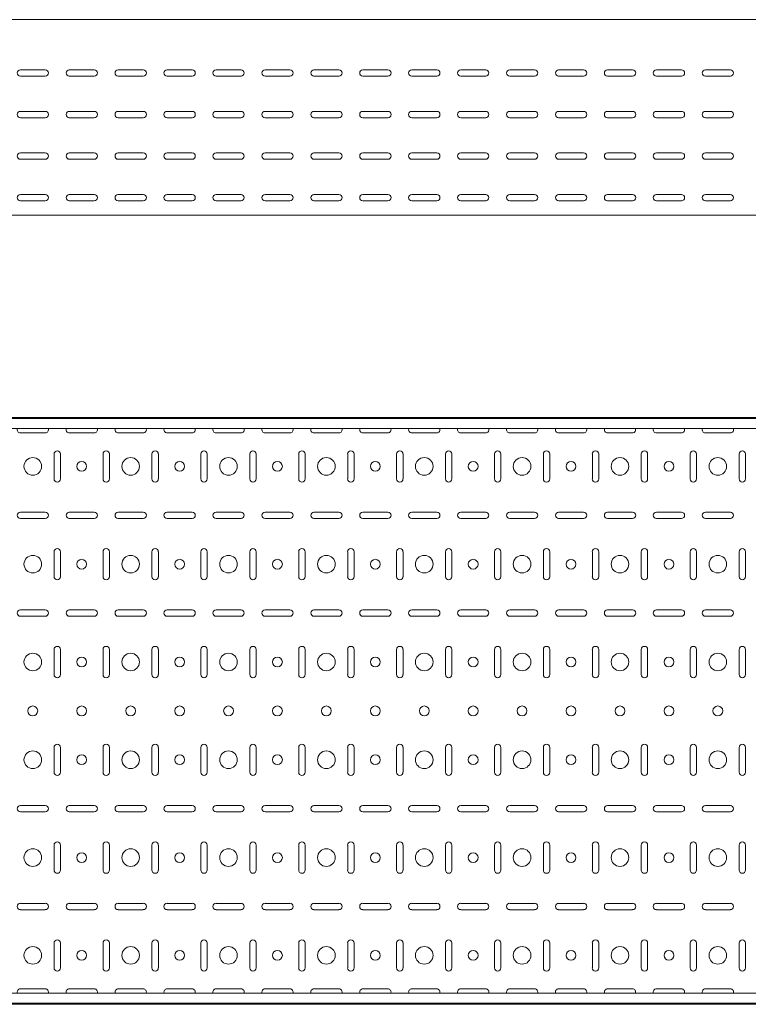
# Model space of a CAD drawing. Header units: millimetres. Extents: x -794 to 3872, y -6969 to -1561.
# Tile 7 of 19: x 2384 to 3128, y -6969 to -5962. Entities that reach past the tile are written whole.
import ezdxf

# ---------------------------------------------------------------- set-up
doc = ezdxf.new("R2010")
doc.units = ezdxf.units.MM

msp = doc.modelspace()

# ---------------------------------------------------------------- linework, layer by layer
at = {"color": 7, "linetype": 'Continuous', "lineweight": 15}
for p, q in [((3872.2, -5961.7), (872.2, -5961.7)), ((2384.5, -6013), (2410, -6013)), ((2410, -6019.5), (2384.5, -6019.5)), ((2434.5, -6013), (2460, -6013)), ((2460, -6019.5), (2434.5, -6019.5)), ((2484.5, -6013), (2510, -6013)), ((2510, -6019.5), (2484.5, -6019.5)), ((2534.5, -6013), (2560, -6013)), ((2560, -6019.5), (2534.5, -6019.5)), ((2584.5, -6013), (2610, -6013)), ((2610, -6019.5), (2584.5, -6019.5)), ((2634.5, -6013), (2660, -6013)), ((2660, -6019.5), (2634.5, -6019.5)), ((2684.5, -6013), (2710, -6013)), ((2710, -6019.5), (2684.5, -6019.5)), ((2734.5, -6013), (2760, -6013)), ((2760, -6019.5), (2734.5, -6019.5)), ((2784.5, -6013), (2810, -6013)), ((2810, -6019.5), (2784.5, -6019.5)), ((2834.5, -6013), (2860, -6013)), ((2860, -6019.5), (2834.5, -6019.5)), ((2884.5, -6013), (2910, -6013)), ((2910, -6019.5), (2884.5, -6019.5)), ((2934.5, -6013), (2960, -6013)), ((2960, -6019.5), (2934.5, -6019.5)), ((2984.5, -6013), (3010, -6013)), ((3010, -6019.5), (2984.5, -6019.5)), ((3034.5, -6013), (3060, -6013)), ((3060, -6019.5), (3034.5, -6019.5)), ((3084.5, -6013), (3110, -6013)), ((3110, -6019.5), (3084.5, -6019.5)), ((2384.5, -6055.5), (2410, -6055.5)), ((2434.5, -6055.5), (2460, -6055.5)), ((2484.5, -6055.5), (2510, -6055.5)), ((2534.5, -6055.5), (2560, -6055.5)), ((2584.5, -6055.5), (2610, -6055.5)), ((2634.5, -6055.5), (2660, -6055.5)), ((2684.5, -6055.5), (2710, -6055.5)), ((2734.5, -6055.5), (2760, -6055.5)), ((2784.5, -6055.5), (2810, -6055.5)), ((2834.5, -6055.5), (2860, -6055.5)), ((2884.5, -6055.5), (2910, -6055.5)), ((2934.5, -6055.5), (2960, -6055.5)), ((2984.5, -6055.5), (3010, -6055.5)), ((3034.5, -6055.5), (3060, -6055.5)), ((3084.5, -6055.5), (3110, -6055.5)), ((2410, -6062), (2384.5, -6062)), ((2460, -6062), (2434.5, -6062)), ((2510, -6062), (2484.5, -6062)), ((2560, -6062), (2534.5, -6062)), ((2610, -6062), (2584.5, -6062)), ((2660, -6062), (2634.5, -6062)), ((2710, -6062), (2684.5, -6062)), ((2760, -6062), (2734.5, -6062)), ((2810, -6062), (2784.5, -6062)), ((2860, -6062), (2834.5, -6062)), ((2910, -6062), (2884.5, -6062)), ((2960, -6062), (2934.5, -6062)), ((3010, -6062), (2984.5, -6062)), ((3060, -6062), (3034.5, -6062)), ((3110, -6062), (3084.5, -6062)), ((2384.5, -6098), (2410, -6098)), ((2434.5, -6098), (2460, -6098)), ((2484.5, -6098), (2510, -6098)), ((2534.5, -6098), (2560, -6098)), ((2584.5, -6098), (2610, -6098)), ((2634.5, -6098), (2660, -6098)), ((2684.5, -6098), (2710, -6098)), ((2734.5, -6098), (2760, -6098)), ((2784.5, -6098), (2810, -6098)), ((2834.5, -6098), (2860, -6098)), ((2884.5, -6098), (2910, -6098)), ((2934.5, -6098), (2960, -6098)), ((2984.5, -6098), (3010, -6098)), ((3034.5, -6098), (3060, -6098)), ((3084.5, -6098), (3110, -6098)), ((2410, -6104.5), (2384.5, -6104.5)), ((2460, -6104.5), (2434.5, -6104.5)), ((2510, -6104.5), (2484.5, -6104.5)), ((2560, -6104.5), (2534.5, -6104.5)), ((2610, -6104.5), (2584.5, -6104.5)), ((2660, -6104.5), (2634.5, -6104.5)), ((2710, -6104.5), (2684.5, -6104.5)), ((2760, -6104.5), (2734.5, -6104.5)), ((2810, -6104.5), (2784.5, -6104.5)), ((2860, -6104.5), (2834.5, -6104.5)), ((2910, -6104.5), (2884.5, -6104.5)), ((2960, -6104.5), (2934.5, -6104.5)), ((3010, -6104.5), (2984.5, -6104.5)), ((3060, -6104.5), (3034.5, -6104.5)), ((3110, -6104.5), (3084.5, -6104.5)), ((2384.5, -6140.5), (2410, -6140.5)), ((2434.5, -6140.5), (2460, -6140.5)), ((2484.5, -6140.5), (2510, -6140.5)), ((2534.5, -6140.5), (2560, -6140.5)), ((2584.5, -6140.5), (2610, -6140.5)), ((2634.5, -6140.5), (2660, -6140.5)), ((2684.5, -6140.5), (2710, -6140.5)), ((2734.5, -6140.5), (2760, -6140.5)), ((2784.5, -6140.5), (2810, -6140.5)), ((2834.5, -6140.5), (2860, -6140.5)), ((2884.5, -6140.5), (2910, -6140.5)), ((2934.5, -6140.5), (2960, -6140.5)), ((2984.5, -6140.5), (3010, -6140.5)), ((3034.5, -6140.5), (3060, -6140.5)), ((3084.5, -6140.5), (3110, -6140.5)), ((2410, -6147), (2384.5, -6147)), ((2460, -6147), (2434.5, -6147)), ((2510, -6147), (2484.5, -6147)), ((2560, -6147), (2534.5, -6147)), ((2610, -6147), (2584.5, -6147)), ((2660, -6147), (2634.5, -6147)), ((2710, -6147), (2684.5, -6147)), ((2760, -6147), (2734.5, -6147)), ((2810, -6147), (2784.5, -6147)), ((2860, -6147), (2834.5, -6147)), ((2910, -6147), (2884.5, -6147)), ((2960, -6147), (2934.5, -6147)), ((3010, -6147), (2984.5, -6147)), ((3060, -6147), (3034.5, -6147)), ((3110, -6147), (3084.5, -6147)), ((3872.2, -6161.7), (872.2, -6161.7)), ((3872.2, -6368.5), (872.2, -6368.5)), ((3872.2, -6369.5), (872.2, -6369.5)), ((3872.2, -6379.8), (872.2, -6379.8)), ((2384.5, -6384.3), (2410, -6384.3)), ((2434.5, -6384.3), (2460, -6384.3)), ((2484.5, -6384.3), (2510, -6384.3)), ((2534.5, -6384.3), (2560, -6384.3)), ((2584.5, -6384.3), (2610, -6384.3)), ((2634.5, -6384.3), (2660, -6384.3)), ((2684.5, -6384.3), (2710, -6384.3)), ((2734.5, -6384.3), (2760, -6384.3)), ((2784.5, -6384.3), (2810, -6384.3)), ((2834.5, -6384.3), (2860, -6384.3)), ((2884.5, -6384.3), (2910, -6384.3)), ((2934.5, -6384.3), (2960, -6384.3)), ((2984.5, -6384.3), (3010, -6384.3)), ((3034.5, -6384.3), (3060, -6384.3)), ((3084.5, -6384.3), (3110, -6384.3)), ((2419, -6405.8), (2419, -6431.3)), ((2425.5, -6431.3), (2425.5, -6405.8)), ((2469, -6405.8), (2469, -6431.3)), ((2475.5, -6431.3), (2475.5, -6405.8)), ((2519, -6405.8), (2519, -6431.3)), ((2525.5, -6431.3), (2525.5, -6405.8)), ((2569, -6405.8), (2569, -6431.3)), ((2575.5, -6431.3), (2575.5, -6405.8)), ((2619, -6405.8), (2619, -6431.3)), ((2625.5, -6431.3), (2625.5, -6405.8)), ((2669, -6405.8), (2669, -6431.3)), ((2675.5, -6431.3), (2675.5, -6405.8)), ((2719, -6405.8), (2719, -6431.3)), ((2725.5, -6431.3), (2725.5, -6405.8)), ((2769, -6405.8), (2769, -6431.3)), ((2775.5, -6431.3), (2775.5, -6405.8)), ((2819, -6405.8), (2819, -6431.3)), ((2825.5, -6431.3), (2825.5, -6405.8)), ((2869, -6405.8), (2869, -6431.3)), ((2875.5, -6431.3), (2875.5, -6405.8)), ((2919, -6405.8), (2919, -6431.3)), ((2925.5, -6431.3), (2925.5, -6405.8)), ((2969, -6405.8), (2969, -6431.3)), ((2975.5, -6431.3), (2975.5, -6405.8)), ((3019, -6405.8), (3019, -6431.3)), ((3025.5, -6431.3), (3025.5, -6405.8)), ((3069, -6405.8), (3069, -6431.3)), ((3075.5, -6431.3), (3075.5, -6405.8)), ((3119, -6405.8), (3119, -6431.3)), ((3125.5, -6431.3), (3125.5, -6405.8)), ((2410, -6465.3), (2384.5, -6465.3)), ((2384.5, -6471.8), (2410, -6471.8)), ((2460, -6465.3), (2434.5, -6465.3)), ((2434.5, -6471.8), (2460, -6471.8)), ((2510, -6465.3), (2484.5, -6465.3)), ((2484.5, -6471.8), (2510, -6471.8)), ((2560, -6465.3), (2534.5, -6465.3)), ((2534.5, -6471.8), (2560, -6471.8)), ((2610, -6465.3), (2584.5, -6465.3)), ((2584.5, -6471.8), (2610, -6471.8)), ((2660, -6465.3), (2634.5, -6465.3)), ((2634.5, -6471.8), (2660, -6471.8)), ((2710, -6465.3), (2684.5, -6465.3)), ((2684.5, -6471.8), (2710, -6471.8)), ((2760, -6465.3), (2734.5, -6465.3)), ((2734.5, -6471.8), (2760, -6471.8)), ((2810, -6465.3), (2784.5, -6465.3)), ((2784.5, -6471.8), (2810, -6471.8)), ((2860, -6465.3), (2834.5, -6465.3)), ((2834.5, -6471.8), (2860, -6471.8)), ((2910, -6465.3), (2884.5, -6465.3)), ((2884.5, -6471.8), (2910, -6471.8)), ((2960, -6465.3), (2934.5, -6465.3)), ((2934.5, -6471.8), (2960, -6471.8)), ((3010, -6465.3), (2984.5, -6465.3)), ((2984.5, -6471.8), (3010, -6471.8)), ((3060, -6465.3), (3034.5, -6465.3)), ((3034.5, -6471.8), (3060, -6471.8)), ((3110, -6465.3), (3084.5, -6465.3)), ((3084.5, -6471.8), (3110, -6471.8)), ((2419, -6505.8), (2419, -6531.3)), ((2425.5, -6531.3), (2425.5, -6505.8)), ((2469, -6505.8), (2469, -6531.3)), ((2475.5, -6531.3), (2475.5, -6505.8)), ((2519, -6505.8), (2519, -6531.3)), ((2525.5, -6531.3), (2525.5, -6505.8)), ((2569, -6505.8), (2569, -6531.3)), ((2575.5, -6531.3), (2575.5, -6505.8)), ((2619, -6505.8), (2619, -6531.3)), ((2625.5, -6531.3), (2625.5, -6505.8)), ((2669, -6505.8), (2669, -6531.3)), ((2675.5, -6531.3), (2675.5, -6505.8)), ((2719, -6505.8), (2719, -6531.3)), ((2725.5, -6531.3), (2725.5, -6505.8)), ((2769, -6505.8), (2769, -6531.3)), ((2775.5, -6531.3), (2775.5, -6505.8)), ((2819, -6505.8), (2819, -6531.3)), ((2825.5, -6531.3), (2825.5, -6505.8)), ((2869, -6505.8), (2869, -6531.3)), ((2875.5, -6531.3), (2875.5, -6505.8)), ((2919, -6505.8), (2919, -6531.3)), ((2925.5, -6531.3), (2925.5, -6505.8)), ((2969, -6505.8), (2969, -6531.3)), ((2975.5, -6531.3), (2975.5, -6505.8)), ((3019, -6505.8), (3019, -6531.3)), ((3025.5, -6531.3), (3025.5, -6505.8)), ((3069, -6505.8), (3069, -6531.3)), ((3075.5, -6531.3), (3075.5, -6505.8)), ((3119, -6505.8), (3119, -6531.3)), ((3125.5, -6531.3), (3125.5, -6505.8)), ((2410, -6565.3), (2384.5, -6565.3)), ((2384.5, -6571.8), (2410, -6571.8)), ((2460, -6565.3), (2434.5, -6565.3)), ((2434.5, -6571.8), (2460, -6571.8)), ((2510, -6565.3), (2484.5, -6565.3)), ((2484.5, -6571.8), (2510, -6571.8)), ((2560, -6565.3), (2534.5, -6565.3)), ((2534.5, -6571.8), (2560, -6571.8)), ((2610, -6565.3), (2584.5, -6565.3)), ((2584.5, -6571.8), (2610, -6571.8)), ((2660, -6565.3), (2634.5, -6565.3)), ((2634.5, -6571.8), (2660, -6571.8)), ((2710, -6565.3), (2684.5, -6565.3)), ((2684.5, -6571.8), (2710, -6571.8)), ((2760, -6565.3), (2734.5, -6565.3)), ((2734.5, -6571.8), (2760, -6571.8)), ((2810, -6565.3), (2784.5, -6565.3)), ((2784.5, -6571.8), (2810, -6571.8)), ((2860, -6565.3), (2834.5, -6565.3)), ((2834.5, -6571.8), (2860, -6571.8)), ((2910, -6565.3), (2884.5, -6565.3)), ((2884.5, -6571.8), (2910, -6571.8)), ((2960, -6565.3), (2934.5, -6565.3)), ((2934.5, -6571.8), (2960, -6571.8)), ((3010, -6565.3), (2984.5, -6565.3)), ((2984.5, -6571.8), (3010, -6571.8)), ((3060, -6565.3), (3034.5, -6565.3)), ((3034.5, -6571.8), (3060, -6571.8)), ((3110, -6565.3), (3084.5, -6565.3)), ((3084.5, -6571.8), (3110, -6571.8)), ((2419, -6605.8), (2419, -6631.3)), ((2425.5, -6631.3), (2425.5, -6605.8)), ((2469, -6605.8), (2469, -6631.3)), ((2475.5, -6631.3), (2475.5, -6605.8)), ((2519, -6605.8), (2519, -6631.3)), ((2525.5, -6631.3), (2525.5, -6605.8)), ((2569, -6605.8), (2569, -6631.3)), ((2575.5, -6631.3), (2575.5, -6605.8)), ((2619, -6605.8), (2619, -6631.3)), ((2625.5, -6631.3), (2625.5, -6605.8)), ((2669, -6605.8), (2669, -6631.3)), ((2675.5, -6631.3), (2675.5, -6605.8)), ((2719, -6605.8), (2719, -6631.3)), ((2725.5, -6631.3), (2725.5, -6605.8)), ((2769, -6605.8), (2769, -6631.3)), ((2775.5, -6631.3), (2775.5, -6605.8)), ((2819, -6605.8), (2819, -6631.3)), ((2825.5, -6631.3), (2825.5, -6605.8)), ((2869, -6605.8), (2869, -6631.3)), ((2875.5, -6631.3), (2875.5, -6605.8)), ((2919, -6605.8), (2919, -6631.3)), ((2925.5, -6631.3), (2925.5, -6605.8)), ((2969, -6605.8), (2969, -6631.3)), ((2975.5, -6631.3), (2975.5, -6605.8)), ((3019, -6605.8), (3019, -6631.3)), ((3025.5, -6631.3), (3025.5, -6605.8)), ((3069, -6605.8), (3069, -6631.3)), ((3075.5, -6631.3), (3075.5, -6605.8)), ((3119, -6605.8), (3119, -6631.3)), ((3125.5, -6631.3), (3125.5, -6605.8)), ((2419, -6705.8), (2419, -6731.3)), ((2425.5, -6731.3), (2425.5, -6705.8)), ((2469, -6705.8), (2469, -6731.3)), ((2475.5, -6731.3), (2475.5, -6705.8)), ((2519, -6705.8), (2519, -6731.3)), ((2525.5, -6731.3), (2525.5, -6705.8)), ((2569, -6705.8), (2569, -6731.3)), ((2575.5, -6731.3), (2575.5, -6705.8)), ((2619, -6705.8), (2619, -6731.3)), ((2625.5, -6731.3), (2625.5, -6705.8)), ((2669, -6705.8), (2669, -6731.3)), ((2675.5, -6731.3), (2675.5, -6705.8)), ((2719, -6705.8), (2719, -6731.3)), ((2725.5, -6731.3), (2725.5, -6705.8)), ((2769, -6705.8), (2769, -6731.3)), ((2775.5, -6731.3), (2775.5, -6705.8)), ((2819, -6705.8), (2819, -6731.3)), ((2825.5, -6731.3), (2825.5, -6705.8)), ((2869, -6705.8), (2869, -6731.3)), ((2875.5, -6731.3), (2875.5, -6705.8)), ((2919, -6705.8), (2919, -6731.3)), ((2925.5, -6731.3), (2925.5, -6705.8)), ((2969, -6705.8), (2969, -6731.3)), ((2975.5, -6731.3), (2975.5, -6705.8)), ((3019, -6705.8), (3019, -6731.3)), ((3025.5, -6731.3), (3025.5, -6705.8)), ((3069, -6705.8), (3069, -6731.3)), ((3075.5, -6731.3), (3075.5, -6705.8)), ((3119, -6705.8), (3119, -6731.3)), ((3125.5, -6731.3), (3125.5, -6705.8)), ((2410, -6765.3), (2384.5, -6765.3)), ((2460, -6765.3), (2434.5, -6765.3)), ((2510, -6765.3), (2484.5, -6765.3)), ((2560, -6765.3), (2534.5, -6765.3)), ((2610, -6765.3), (2584.5, -6765.3)), ((2660, -6765.3), (2634.5, -6765.3)), ((2710, -6765.3), (2684.5, -6765.3)), ((2760, -6765.3), (2734.5, -6765.3)), ((2810, -6765.3), (2784.5, -6765.3)), ((2860, -6765.3), (2834.5, -6765.3)), ((2910, -6765.3), (2884.5, -6765.3)), ((2960, -6765.3), (2934.5, -6765.3)), ((3010, -6765.3), (2984.5, -6765.3)), ((3060, -6765.3), (3034.5, -6765.3)), ((3110, -6765.3), (3084.5, -6765.3)), ((2384.5, -6771.8), (2410, -6771.8)), ((2434.5, -6771.8), (2460, -6771.8)), ((2484.5, -6771.8), (2510, -6771.8)), ((2534.5, -6771.8), (2560, -6771.8)), ((2584.5, -6771.8), (2610, -6771.8)), ((2634.5, -6771.8), (2660, -6771.8)), ((2684.5, -6771.8), (2710, -6771.8)), ((2734.5, -6771.8), (2760, -6771.8)), ((2784.5, -6771.8), (2810, -6771.8)), ((2834.5, -6771.8), (2860, -6771.8)), ((2884.5, -6771.8), (2910, -6771.8)), ((2934.5, -6771.8), (2960, -6771.8)), ((2984.5, -6771.8), (3010, -6771.8)), ((3034.5, -6771.8), (3060, -6771.8)), ((3084.5, -6771.8), (3110, -6771.8)), ((2419, -6805.8), (2419, -6831.3)), ((2425.5, -6831.3), (2425.5, -6805.8)), ((2469, -6805.8), (2469, -6831.3)), ((2475.5, -6831.3), (2475.5, -6805.8)), ((2519, -6805.8), (2519, -6831.3)), ((2525.5, -6831.3), (2525.5, -6805.8)), ((2569, -6805.8), (2569, -6831.3)), ((2575.5, -6831.3), (2575.5, -6805.8)), ((2619, -6805.8), (2619, -6831.3)), ((2625.5, -6831.3), (2625.5, -6805.8)), ((2669, -6805.8), (2669, -6831.3)), ((2675.5, -6831.3), (2675.5, -6805.8)), ((2719, -6805.8), (2719, -6831.3)), ((2725.5, -6831.3), (2725.5, -6805.8)), ((2769, -6805.8), (2769, -6831.3)), ((2775.5, -6831.3), (2775.5, -6805.8)), ((2819, -6805.8), (2819, -6831.3)), ((2825.5, -6831.3), (2825.5, -6805.8)), ((2869, -6805.8), (2869, -6831.3)), ((2875.5, -6831.3), (2875.5, -6805.8)), ((2919, -6805.8), (2919, -6831.3)), ((2925.5, -6831.3), (2925.5, -6805.8)), ((2969, -6805.8), (2969, -6831.3)), ((2975.5, -6831.3), (2975.5, -6805.8)), ((3019, -6805.8), (3019, -6831.3)), ((3025.5, -6831.3), (3025.5, -6805.8)), ((3069, -6805.8), (3069, -6831.3)), ((3075.5, -6831.3), (3075.5, -6805.8)), ((3119, -6805.8), (3119, -6831.3)), ((3125.5, -6831.3), (3125.5, -6805.8)), ((2410, -6865.3), (2384.5, -6865.3)), ((2460, -6865.3), (2434.5, -6865.3)), ((2510, -6865.3), (2484.5, -6865.3)), ((2560, -6865.3), (2534.5, -6865.3)), ((2610, -6865.3), (2584.5, -6865.3)), ((2660, -6865.3), (2634.5, -6865.3)), ((2710, -6865.3), (2684.5, -6865.3)), ((2760, -6865.3), (2734.5, -6865.3)), ((2810, -6865.3), (2784.5, -6865.3)), ((2860, -6865.3), (2834.5, -6865.3)), ((2910, -6865.3), (2884.5, -6865.3)), ((2960, -6865.3), (2934.5, -6865.3)), ((3010, -6865.3), (2984.5, -6865.3)), ((3060, -6865.3), (3034.5, -6865.3)), ((3110, -6865.3), (3084.5, -6865.3)), ((2384.5, -6871.8), (2410, -6871.8)), ((2434.5, -6871.8), (2460, -6871.8)), ((2484.5, -6871.8), (2510, -6871.8)), ((2534.5, -6871.8), (2560, -6871.8)), ((2584.5, -6871.8), (2610, -6871.8)), ((2634.5, -6871.8), (2660, -6871.8)), ((2684.5, -6871.8), (2710, -6871.8)), ((2734.5, -6871.8), (2760, -6871.8)), ((2784.5, -6871.8), (2810, -6871.8)), ((2834.5, -6871.8), (2860, -6871.8)), ((2884.5, -6871.8), (2910, -6871.8)), ((2934.5, -6871.8), (2960, -6871.8)), ((2984.5, -6871.8), (3010, -6871.8)), ((3034.5, -6871.8), (3060, -6871.8)), ((3084.5, -6871.8), (3110, -6871.8)), ((2419, -6905.8), (2419, -6931.3)), ((2425.5, -6931.3), (2425.5, -6905.8)), ((2469, -6905.8), (2469, -6931.3)), ((2475.5, -6931.3), (2475.5, -6905.8)), ((2519, -6905.8), (2519, -6931.3)), ((2525.5, -6931.3), (2525.5, -6905.8)), ((2569, -6905.8), (2569, -6931.3)), ((2575.5, -6931.3), (2575.5, -6905.8)), ((2619, -6905.8), (2619, -6931.3)), ((2625.5, -6931.3), (2625.5, -6905.8)), ((2669, -6905.8), (2669, -6931.3)), ((2675.5, -6931.3), (2675.5, -6905.8)), ((2719, -6905.8), (2719, -6931.3)), ((2725.5, -6931.3), (2725.5, -6905.8)), ((2769, -6905.8), (2769, -6931.3)), ((2775.5, -6931.3), (2775.5, -6905.8)), ((2819, -6905.8), (2819, -6931.3)), ((2825.5, -6931.3), (2825.5, -6905.8)), ((2869, -6905.8), (2869, -6931.3)), ((2875.5, -6931.3), (2875.5, -6905.8)), ((2919, -6905.8), (2919, -6931.3)), ((2925.5, -6931.3), (2925.5, -6905.8)), ((2969, -6905.8), (2969, -6931.3)), ((2975.5, -6931.3), (2975.5, -6905.8)), ((3019, -6905.8), (3019, -6931.3)), ((3025.5, -6931.3), (3025.5, -6905.8)), ((3069, -6905.8), (3069, -6931.3)), ((3075.5, -6931.3), (3075.5, -6905.8)), ((3119, -6905.8), (3119, -6931.3)), ((3125.5, -6931.3), (3125.5, -6905.8)), ((2410, -6952.8), (2384.5, -6952.8)), ((2460, -6952.8), (2434.5, -6952.8)), ((2510, -6952.8), (2484.5, -6952.8)), ((2560, -6952.8), (2534.5, -6952.8)), ((2610, -6952.8), (2584.5, -6952.8)), ((2660, -6952.8), (2634.5, -6952.8)), ((2710, -6952.8), (2684.5, -6952.8)), ((2760, -6952.8), (2734.5, -6952.8)), ((2810, -6952.8), (2784.5, -6952.8)), ((2860, -6952.8), (2834.5, -6952.8)), ((2910, -6952.8), (2884.5, -6952.8)), ((2960, -6952.8), (2934.5, -6952.8)), ((3010, -6952.8), (2984.5, -6952.8)), ((3060, -6952.8), (3034.5, -6952.8)), ((3110, -6952.8), (3084.5, -6952.8)), ((3872.2, -6957.3), (872.2, -6957.3)), ((872.2, -6967.5), (3872.2, -6967.5)), ((3872.2, -6968.5), (872.2, -6968.5))]:
    msp.add_line(p, q, dxfattribs=at)
for centre, radius in [((2397.2, -6418.5), 9), ((2497.2, -6418.5), 9), ((2597.2, -6418.5), 9), ((2697.2, -6418.5), 9), ((2797.2, -6418.5), 9), ((2897.2, -6418.5), 9), ((2997.2, -6418.5), 9), ((3097.2, -6418.5), 9), ((2447.2, -6418.5), 5), ((2547.2, -6418.5), 5), ((2647.2, -6418.5), 5), ((2747.2, -6418.5), 5), ((2847.2, -6418.5), 5), ((2947.2, -6418.5), 5), ((3047.2, -6418.5), 5), ((2397.2, -6518.5), 9), ((2447.2, -6518.5), 5), ((2497.2, -6518.5), 9), ((2547.2, -6518.5), 5), ((2597.2, -6518.5), 9), ((2647.2, -6518.5), 5), ((2697.2, -6518.5), 9), ((2747.2, -6518.5), 5), ((2797.2, -6518.5), 9), ((2847.2, -6518.5), 5), ((2897.2, -6518.5), 9), ((2947.2, -6518.5), 5), ((2997.2, -6518.5), 9), ((3047.2, -6518.5), 5), ((3097.2, -6518.5), 9), ((2397.2, -6618.5), 9), ((2447.2, -6618.5), 5), ((2497.2, -6618.5), 9), ((2547.2, -6618.5), 5), ((2597.2, -6618.5), 9), ((2647.2, -6618.5), 5), ((2697.2, -6618.5), 9), ((2747.2, -6618.5), 5), ((2797.2, -6618.5), 9), ((2847.2, -6618.5), 5), ((2897.2, -6618.5), 9), ((2947.2, -6618.5), 5), ((2997.2, -6618.5), 9), ((3047.2, -6618.5), 5), ((3097.2, -6618.5), 9), ((2397.2, -6668.5), 5), ((2447.2, -6668.5), 5), ((2497.2, -6668.5), 5), ((2547.2, -6668.5), 5), ((2597.2, -6668.5), 5), ((2647.2, -6668.5), 5), ((2697.2, -6668.5), 5), ((2747.2, -6668.5), 5), ((2797.2, -6668.5), 5), ((2847.2, -6668.5), 5), ((2897.2, -6668.5), 5), ((2947.2, -6668.5), 5), ((2997.2, -6668.5), 5), ((3047.2, -6668.5), 5), ((3097.2, -6668.5), 5), ((2397.2, -6718.5), 9), ((2447.2, -6718.5), 5), ((2497.2, -6718.5), 9), ((2547.2, -6718.5), 5), ((2597.2, -6718.5), 9), ((2647.2, -6718.5), 5), ((2697.2, -6718.5), 9), ((2747.2, -6718.5), 5), ((2797.2, -6718.5), 9), ((2847.2, -6718.5), 5), ((2897.2, -6718.5), 9), ((2947.2, -6718.5), 5), ((2997.2, -6718.5), 9), ((3047.2, -6718.5), 5), ((3097.2, -6718.5), 9), ((2397.2, -6818.5), 9), ((2447.2, -6818.5), 5), ((2497.2, -6818.5), 9), ((2547.2, -6818.5), 5), ((2597.2, -6818.5), 9), ((2647.2, -6818.5), 5), ((2697.2, -6818.5), 9), ((2747.2, -6818.5), 5), ((2797.2, -6818.5), 9), ((2847.2, -6818.5), 5), ((2897.2, -6818.5), 9), ((2947.2, -6818.5), 5), ((2997.2, -6818.5), 9), ((3047.2, -6818.5), 5), ((3097.2, -6818.5), 9), ((2397.2, -6918.5), 9), ((2447.2, -6918.5), 5), ((2497.2, -6918.5), 9), ((2547.2, -6918.5), 5), ((2597.2, -6918.5), 9), ((2647.2, -6918.5), 5), ((2697.2, -6918.5), 9), ((2747.2, -6918.5), 5), ((2797.2, -6918.5), 9), ((2847.2, -6918.5), 5), ((2897.2, -6918.5), 9), ((2947.2, -6918.5), 5), ((2997.2, -6918.5), 9), ((3047.2, -6918.5), 5), ((3097.2, -6918.5), 9)]:
    msp.add_circle(centre, radius, dxfattribs=at)
for centre, start, end in [((2384.5, -6016.2), 90, 270), ((2410, -6016.2), 270, 90), ((2434.5, -6016.2), 90, 270), ((2460, -6016.2), 270, 90), ((2484.5, -6016.2), 90, 270), ((2510, -6016.2), 270, 90), ((2534.5, -6016.2), 90, 270), ((2560, -6016.2), 270, 90), ((2584.5, -6016.2), 90, 270), ((2610, -6016.2), 270, 90), ((2634.5, -6016.2), 90, 270), ((2660, -6016.2), 270, 90), ((2684.5, -6016.2), 90, 270), ((2710, -6016.2), 270, 90), ((2734.5, -6016.2), 90, 270), ((2760, -6016.2), 270, 90), ((2784.5, -6016.2), 90, 270), ((2810, -6016.2), 270, 90), ((2834.5, -6016.2), 90, 270), ((2860, -6016.2), 270, 90), ((2884.5, -6016.2), 90, 270), ((2910, -6016.2), 270, 90), ((2934.5, -6016.2), 90, 270), ((2960, -6016.2), 270, 90), ((2984.5, -6016.2), 90, 270), ((3010, -6016.2), 270, 90), ((3034.5, -6016.2), 90, 270), ((3060, -6016.2), 270, 90), ((3084.5, -6016.2), 90, 270), ((3110, -6016.2), 270, 90), ((2384.5, -6058.7), 90, 270), ((2410, -6058.7), 270, 90), ((2434.5, -6058.7), 90, 270), ((2460, -6058.7), 270, 90), ((2484.5, -6058.7), 90, 270), ((2510, -6058.7), 270, 90), ((2534.5, -6058.7), 90, 270), ((2560, -6058.7), 270, 90), ((2584.5, -6058.7), 90, 270), ((2610, -6058.7), 270, 90), ((2634.5, -6058.7), 90, 270), ((2660, -6058.7), 270, 90), ((2684.5, -6058.7), 90, 270), ((2710, -6058.7), 270, 90), ((2734.5, -6058.7), 90, 270), ((2760, -6058.7), 270, 90), ((2784.5, -6058.7), 90, 270), ((2810, -6058.7), 270, 90), ((2834.5, -6058.7), 90, 270), ((2860, -6058.7), 270, 90), ((2884.5, -6058.7), 90, 270), ((2910, -6058.7), 270, 90), ((2934.5, -6058.7), 90, 270), ((2960, -6058.7), 270, 90), ((2984.5, -6058.7), 90, 270), ((3010, -6058.7), 270, 90), ((3034.5, -6058.7), 90, 270), ((3060, -6058.7), 270, 90), ((3084.5, -6058.7), 90, 270), ((3110, -6058.7), 270, 90), ((2384.5, -6101.2), 90, 270), ((2410, -6101.2), 270, 90), ((2434.5, -6101.2), 90, 270), ((2460, -6101.2), 270, 90), ((2484.5, -6101.2), 90, 270), ((2510, -6101.2), 270, 90), ((2534.5, -6101.2), 90, 270), ((2560, -6101.2), 270, 90), ((2584.5, -6101.2), 90, 270), ((2610, -6101.2), 270, 90), ((2634.5, -6101.2), 90, 270), ((2660, -6101.2), 270, 90), ((2684.5, -6101.2), 90, 270), ((2710, -6101.2), 270, 90), ((2734.5, -6101.2), 90, 270), ((2760, -6101.2), 270, 90), ((2784.5, -6101.2), 90, 270), ((2810, -6101.2), 270, 90), ((2834.5, -6101.2), 90, 270), ((2860, -6101.2), 270, 90), ((2884.5, -6101.2), 90, 270), ((2910, -6101.2), 270, 90), ((2934.5, -6101.2), 90, 270), ((2960, -6101.2), 270, 90), ((2984.5, -6101.2), 90, 270), ((3010, -6101.2), 270, 90), ((3034.5, -6101.2), 90, 270), ((3060, -6101.2), 270, 90), ((3084.5, -6101.2), 90, 270), ((3110, -6101.2), 270, 90), ((2384.5, -6143.7), 90, 270), ((2410, -6143.7), 270, 90), ((2434.5, -6143.7), 90, 270), ((2460, -6143.7), 270, 90), ((2484.5, -6143.7), 90, 270), ((2510, -6143.7), 270, 90), ((2534.5, -6143.7), 90, 270), ((2560, -6143.7), 270, 90), ((2584.5, -6143.7), 90, 270), ((2610, -6143.7), 270, 90), ((2634.5, -6143.7), 90, 270), ((2660, -6143.7), 270, 90), ((2684.5, -6143.7), 90, 270), ((2710, -6143.7), 270, 90), ((2734.5, -6143.7), 90, 270), ((2760, -6143.7), 270, 90), ((2784.5, -6143.7), 90, 270), ((2810, -6143.7), 270, 90), ((2834.5, -6143.7), 90, 270), ((2860, -6143.7), 270, 90), ((2884.5, -6143.7), 90, 270), ((2910, -6143.7), 270, 90), ((2934.5, -6143.7), 90, 270), ((2960, -6143.7), 270, 90), ((2984.5, -6143.7), 90, 270), ((3010, -6143.7), 270, 90), ((3034.5, -6143.7), 90, 270), ((3060, -6143.7), 270, 90), ((3084.5, -6143.7), 90, 270), ((3110, -6143.7), 270, 90), ((2384.5, -6381), 156.6479, 270), ((2410, -6381), 270, 23.3521), ((2434.5, -6381), 156.6479, 270), ((2460, -6381), 270, 23.3521), ((2484.5, -6381), 156.6479, 270), ((2510, -6381), 270, 23.3521), ((2534.5, -6381), 156.6479, 270), ((2560, -6381), 270, 23.3521), ((2584.5, -6381), 156.6479, 270), ((2610, -6381), 270, 23.3521), ((2634.5, -6381), 156.6479, 270), ((2660, -6381), 270, 23.3521), ((2684.5, -6381), 156.6479, 270), ((2710, -6381), 270, 23.3521), ((2734.5, -6381), 156.6479, 270), ((2760, -6381), 270, 23.3521), ((2784.5, -6381), 156.6479, 270), ((2810, -6381), 270, 23.3521), ((2834.5, -6381), 156.6479, 270), ((2860, -6381), 270, 23.3521), ((2884.5, -6381), 156.6479, 270), ((2910, -6381), 270, 23.3521), ((2934.5, -6381), 156.6479, 270), ((2960, -6381), 270, 23.3521), ((2984.5, -6381), 156.6479, 270), ((3010, -6381), 270, 23.3521), ((3034.5, -6381), 156.6479, 270), ((3060, -6381), 270, 23.3521), ((3084.5, -6381), 156.6479, 270), ((3110, -6381), 270, 23.3521), ((2422.2, -6405.8), 0, 180), ((2472.2, -6405.8), 0, 180), ((2522.2, -6405.8), 0, 180), ((2572.2, -6405.8), 0, 180), ((2622.2, -6405.8), 0, 180), ((2672.2, -6405.8), 0, 180), ((2722.2, -6405.8), 0, 180), ((2772.2, -6405.8), 0, 180), ((2822.2, -6405.8), 0, 180), ((2872.2, -6405.8), 0, 180), ((2922.2, -6405.8), 0, 180), ((2972.2, -6405.8), 0, 180), ((3022.2, -6405.8), 0, 180), ((3072.2, -6405.8), 0, 180), ((3122.2, -6405.8), 0, 180), ((2422.2, -6431.3), 180, 0), ((2472.2, -6431.3), 180, 0), ((2522.2, -6431.3), 180, 0), ((2572.2, -6431.3), 180, 0), ((2622.2, -6431.3), 180, 0), ((2672.2, -6431.3), 180, 0), ((2722.2, -6431.3), 180, 0), ((2772.2, -6431.3), 180, 0), ((2822.2, -6431.3), 180, 0), ((2872.2, -6431.3), 180, 0), ((2922.2, -6431.3), 180, 0), ((2972.2, -6431.3), 180, 0), ((3022.2, -6431.3), 180, 0), ((3072.2, -6431.3), 180, 0), ((3122.2, -6431.3), 180, 0), ((2384.5, -6468.5), 90, 270), ((2410, -6468.5), 270, 90), ((2434.5, -6468.5), 90, 270), ((2460, -6468.5), 270, 90), ((2484.5, -6468.5), 90, 270), ((2510, -6468.5), 270, 90), ((2534.5, -6468.5), 90, 270), ((2560, -6468.5), 270, 90), ((2584.5, -6468.5), 90, 270), ((2610, -6468.5), 270, 90), ((2634.5, -6468.5), 90, 270), ((2660, -6468.5), 270, 90), ((2684.5, -6468.5), 90, 270), ((2710, -6468.5), 270, 90), ((2734.5, -6468.5), 90, 270), ((2760, -6468.5), 270, 90), ((2784.5, -6468.5), 90, 270), ((2810, -6468.5), 270, 90), ((2834.5, -6468.5), 90, 270), ((2860, -6468.5), 270, 90), ((2884.5, -6468.5), 90, 270), ((2910, -6468.5), 270, 90), ((2934.5, -6468.5), 90, 270), ((2960, -6468.5), 270, 90), ((2984.5, -6468.5), 90, 270), ((3010, -6468.5), 270, 90), ((3034.5, -6468.5), 90, 270), ((3060, -6468.5), 270, 90), ((3084.5, -6468.5), 90, 270), ((3110, -6468.5), 270, 90), ((2422.2, -6505.8), 0, 180), ((2472.2, -6505.8), 0, 180), ((2522.2, -6505.8), 0, 180), ((2572.2, -6505.8), 0, 180), ((2622.2, -6505.8), 0, 180), ((2672.2, -6505.8), 0, 180), ((2722.2, -6505.8), 0, 180), ((2772.2, -6505.8), 0, 180), ((2822.2, -6505.8), 0, 180), ((2872.2, -6505.8), 0, 180), ((2922.2, -6505.8), 0, 180), ((2972.2, -6505.8), 0, 180), ((3022.2, -6505.8), 0, 180), ((3072.2, -6505.8), 0, 180), ((3122.2, -6505.8), 0, 180), ((2422.2, -6531.3), 180, 0), ((2472.2, -6531.3), 180, 0), ((2522.2, -6531.3), 180, 0), ((2572.2, -6531.3), 180, 0), ((2622.2, -6531.3), 180, 0), ((2672.2, -6531.3), 180, 0), ((2722.2, -6531.3), 180, 0), ((2772.2, -6531.3), 180, 0), ((2822.2, -6531.3), 180, 0), ((2872.2, -6531.3), 180, 0), ((2922.2, -6531.3), 180, 0), ((2972.2, -6531.3), 180, 0), ((3022.2, -6531.3), 180, 0), ((3072.2, -6531.3), 180, 0), ((3122.2, -6531.3), 180, 0), ((2384.5, -6568.5), 90, 270), ((2410, -6568.5), 270, 90), ((2434.5, -6568.5), 90, 270), ((2460, -6568.5), 270, 90), ((2484.5, -6568.5), 90, 270), ((2510, -6568.5), 270, 90), ((2534.5, -6568.5), 90, 270), ((2560, -6568.5), 270, 90), ((2584.5, -6568.5), 90, 270), ((2610, -6568.5), 270, 90), ((2634.5, -6568.5), 90, 270), ((2660, -6568.5), 270, 90), ((2684.5, -6568.5), 90, 270), ((2710, -6568.5), 270, 90), ((2734.5, -6568.5), 90, 270), ((2760, -6568.5), 270, 90), ((2784.5, -6568.5), 90, 270), ((2810, -6568.5), 270, 90), ((2834.5, -6568.5), 90, 270), ((2860, -6568.5), 270, 90), ((2884.5, -6568.5), 90, 270), ((2910, -6568.5), 270, 90), ((2934.5, -6568.5), 90, 270), ((2960, -6568.5), 270, 90), ((2984.5, -6568.5), 90, 270), ((3010, -6568.5), 270, 90), ((3034.5, -6568.5), 90, 270), ((3060, -6568.5), 270, 90), ((3084.5, -6568.5), 90, 270), ((3110, -6568.5), 270, 90), ((2422.2, -6605.8), 0, 180), ((2472.2, -6605.8), 0, 180), ((2522.2, -6605.8), 0, 180), ((2572.2, -6605.8), 0, 180), ((2622.2, -6605.8), 0, 180), ((2672.2, -6605.8), 0, 180), ((2722.2, -6605.8), 0, 180), ((2772.2, -6605.8), 0, 180), ((2822.2, -6605.8), 0, 180), ((2872.2, -6605.8), 0, 180), ((2922.2, -6605.8), 0, 180), ((2972.2, -6605.8), 0, 180), ((3022.2, -6605.8), 0, 180), ((3072.2, -6605.8), 0, 180), ((3122.2, -6605.8), 0, 180), ((2422.2, -6631.3), 180, 0), ((2472.2, -6631.3), 180, 0), ((2522.2, -6631.3), 180, 0), ((2572.2, -6631.3), 180, 0), ((2622.2, -6631.3), 180, 0), ((2672.2, -6631.3), 180, 0), ((2722.2, -6631.3), 180, 0), ((2772.2, -6631.3), 180, 0), ((2822.2, -6631.3), 180, 0), ((2872.2, -6631.3), 180, 0), ((2922.2, -6631.3), 180, 0), ((2972.2, -6631.3), 180, 0), ((3022.2, -6631.3), 180, 0), ((3072.2, -6631.3), 180, 0), ((3122.2, -6631.3), 180, 0), ((2422.2, -6705.8), 0, 180), ((2472.2, -6705.8), 0, 180), ((2522.2, -6705.8), 0, 180), ((2572.2, -6705.8), 0, 180), ((2622.2, -6705.8), 0, 180), ((2672.2, -6705.8), 0, 180), ((2722.2, -6705.8), 0, 180), ((2772.2, -6705.8), 0, 180), ((2822.2, -6705.8), 0, 180), ((2872.2, -6705.8), 0, 180), ((2922.2, -6705.8), 0, 180), ((2972.2, -6705.8), 0, 180), ((3022.2, -6705.8), 0, 180), ((3072.2, -6705.8), 0, 180), ((3122.2, -6705.8), 0, 180), ((2422.2, -6731.3), 180, 0), ((2472.2, -6731.3), 180, 0), ((2522.2, -6731.3), 180, 0), ((2572.2, -6731.3), 180, 0), ((2622.2, -6731.3), 180, 0), ((2672.2, -6731.3), 180, 0), ((2722.2, -6731.3), 180, 0), ((2772.2, -6731.3), 180, 0), ((2822.2, -6731.3), 180, 0), ((2872.2, -6731.3), 180, 0), ((2922.2, -6731.3), 180, 0), ((2972.2, -6731.3), 180, 0), ((3022.2, -6731.3), 180, 0), ((3072.2, -6731.3), 180, 0), ((3122.2, -6731.3), 180, 0), ((2384.5, -6768.5), 90, 270), ((2410, -6768.5), 270, 90), ((2434.5, -6768.5), 90, 270), ((2460, -6768.5), 270, 90), ((2484.5, -6768.5), 90, 270), ((2510, -6768.5), 270, 90), ((2534.5, -6768.5), 90, 270), ((2560, -6768.5), 270, 90), ((2584.5, -6768.5), 90, 270), ((2610, -6768.5), 270, 90), ((2634.5, -6768.5), 90, 270), ((2660, -6768.5), 270, 90), ((2684.5, -6768.5), 90, 270), ((2710, -6768.5), 270, 90), ((2734.5, -6768.5), 90, 270), ((2760, -6768.5), 270, 90), ((2784.5, -6768.5), 90, 270), ((2810, -6768.5), 270, 90), ((2834.5, -6768.5), 90, 270), ((2860, -6768.5), 270, 90), ((2884.5, -6768.5), 90, 270), ((2910, -6768.5), 270, 90), ((2934.5, -6768.5), 90, 270), ((2960, -6768.5), 270, 90), ((2984.5, -6768.5), 90, 270), ((3010, -6768.5), 270, 90), ((3034.5, -6768.5), 90, 270), ((3060, -6768.5), 270, 90), ((3084.5, -6768.5), 90, 270), ((3110, -6768.5), 270, 90), ((2422.2, -6805.8), 0, 180), ((2472.2, -6805.8), 0, 180), ((2522.2, -6805.8), 0, 180), ((2572.2, -6805.8), 0, 180), ((2622.2, -6805.8), 0, 180), ((2672.2, -6805.8), 0, 180), ((2722.2, -6805.8), 0, 180), ((2772.2, -6805.8), 0, 180), ((2822.2, -6805.8), 0, 180), ((2872.2, -6805.8), 0, 180), ((2922.2, -6805.8), 0, 180), ((2972.2, -6805.8), 0, 180), ((3022.2, -6805.8), 0, 180), ((3072.2, -6805.8), 0, 180), ((3122.2, -6805.8), 0, 180), ((2422.2, -6831.3), 180, 0), ((2472.2, -6831.3), 180, 0), ((2522.2, -6831.3), 180, 0), ((2572.2, -6831.3), 180, 0), ((2622.2, -6831.3), 180, 0), ((2672.2, -6831.3), 180, 0), ((2722.2, -6831.3), 180, 0), ((2772.2, -6831.3), 180, 0), ((2822.2, -6831.3), 180, 0), ((2872.2, -6831.3), 180, 0), ((2922.2, -6831.3), 180, 0), ((2972.2, -6831.3), 180, 0), ((3022.2, -6831.3), 180, 0), ((3072.2, -6831.3), 180, 0), ((3122.2, -6831.3), 180, 0), ((2384.5, -6868.5), 90, 270), ((2410, -6868.5), 270, 90), ((2434.5, -6868.5), 90, 270), ((2460, -6868.5), 270, 90), ((2484.5, -6868.5), 90, 270), ((2510, -6868.5), 270, 90), ((2534.5, -6868.5), 90, 270), ((2560, -6868.5), 270, 90), ((2584.5, -6868.5), 90, 270), ((2610, -6868.5), 270, 90), ((2634.5, -6868.5), 90, 270), ((2660, -6868.5), 270, 90), ((2684.5, -6868.5), 90, 270), ((2710, -6868.5), 270, 90), ((2734.5, -6868.5), 90, 270), ((2760, -6868.5), 270, 90), ((2784.5, -6868.5), 90, 270), ((2810, -6868.5), 270, 90), ((2834.5, -6868.5), 90, 270), ((2860, -6868.5), 270, 90), ((2884.5, -6868.5), 90, 270), ((2910, -6868.5), 270, 90), ((2934.5, -6868.5), 90, 270), ((2960, -6868.5), 270, 90), ((2984.5, -6868.5), 90, 270), ((3010, -6868.5), 270, 90), ((3034.5, -6868.5), 90, 270), ((3060, -6868.5), 270, 90), ((3084.5, -6868.5), 90, 270), ((3110, -6868.5), 270, 90), ((2422.2, -6905.8), 0, 180), ((2472.2, -6905.8), 0, 180), ((2522.2, -6905.8), 0, 180), ((2572.2, -6905.8), 0, 180), ((2622.2, -6905.8), 0, 180), ((2672.2, -6905.8), 0, 180), ((2722.2, -6905.8), 0, 180), ((2772.2, -6905.8), 0, 180), ((2822.2, -6905.8), 0, 180), ((2872.2, -6905.8), 0, 180), ((2922.2, -6905.8), 0, 180), ((2972.2, -6905.8), 0, 180), ((3022.2, -6905.8), 0, 180), ((3072.2, -6905.8), 0, 180), ((3122.2, -6905.8), 0, 180), ((2422.2, -6931.3), 180, 0), ((2472.2, -6931.3), 180, 0), ((2522.2, -6931.3), 180, 0), ((2572.2, -6931.3), 180, 0), ((2622.2, -6931.3), 180, 0), ((2672.2, -6931.3), 180, 0), ((2722.2, -6931.3), 180, 0), ((2772.2, -6931.3), 180, 0), ((2822.2, -6931.3), 180, 0), ((2872.2, -6931.3), 180, 0), ((2922.2, -6931.3), 180, 0), ((2972.2, -6931.3), 180, 0), ((3022.2, -6931.3), 180, 0), ((3072.2, -6931.3), 180, 0), ((3122.2, -6931.3), 180, 0), ((2384.5, -6956), 90, 203.3521), ((2410, -6956), 336.6479, 90), ((2434.5, -6956), 90, 203.3521), ((2460, -6956), 336.6479, 90), ((2484.5, -6956), 90, 203.3521), ((2510, -6956), 336.6479, 90), ((2534.5, -6956), 90, 203.3521), ((2560, -6956), 336.6479, 90), ((2584.5, -6956), 90, 203.3521), ((2610, -6956), 336.6479, 90), ((2634.5, -6956), 90, 203.3521), ((2660, -6956), 336.6479, 90), ((2684.5, -6956), 90, 203.3521), ((2710, -6956), 336.6479, 90), ((2734.5, -6956), 90, 203.3521), ((2760, -6956), 336.6479, 90), ((2784.5, -6956), 90, 203.3521), ((2810, -6956), 336.6479, 90), ((2834.5, -6956), 90, 203.3521), ((2860, -6956), 336.6479, 90), ((2884.5, -6956), 90, 203.3521), ((2910, -6956), 336.6479, 90), ((2934.5, -6956), 90, 203.3521), ((2960, -6956), 336.6479, 90), ((2984.5, -6956), 90, 203.3521), ((3010, -6956), 336.6479, 90), ((3034.5, -6956), 90, 203.3521), ((3060, -6956), 336.6479, 90), ((3084.5, -6956), 90, 203.3521), ((3110, -6956), 336.6479, 90)]:
    msp.add_arc(centre, 3.25, start, end, dxfattribs=at)

doc.saveas('drawing.dxf')
